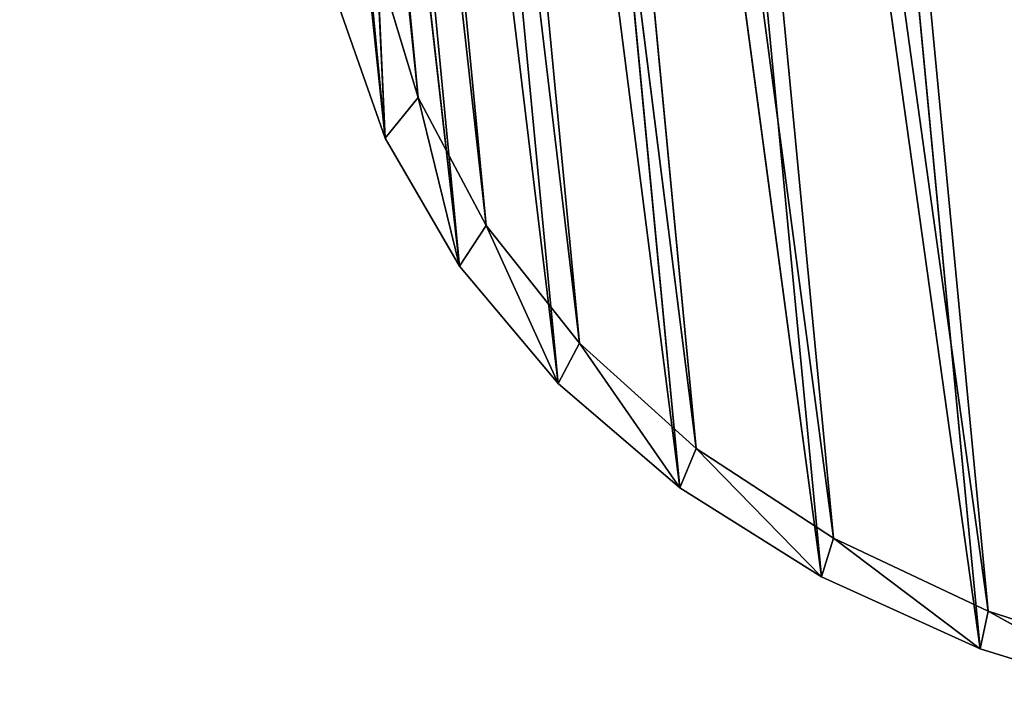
# Model space of a CAD drawing. Extents: x -3 to 171, y 0 to 111.
# Tile 1 of 256: x 0 to 20, y 1 to 15. Entities that reach past the tile are written whole.
import ezdxf

# ---------------------------------------------------------------- set-up
doc = ezdxf.new("R2010")
doc.units = 0
doc.header["$LTSCALE"] = 25.4
doc.layers.get('0').update_dxf_attribs({"color": 13, "linetype": 'CONTINUOUS'})

# ---------------------------------------------------------------- blocks, each defined once
blk = doc.blocks.new('MONO-II-BRASS-7782_STL')
at = {"color": 44}
for p, q in [((103.552, 134.194, 10.72), (99.854, 137.523, 10.547)), ((99.854, 137.523, 10.547), (102.695, 134.902, 11.412)), ((103.552, 134.194, 10.72), (99.854, 137.523, 10.547)), ((99.854, 137.523, 10.547), (102.695, 134.902, 11.412)), ((103.552, 134.194, 10.72), (100.701, 136.836, 9.715)), ((103.552, 134.194, 10.72), (100.701, 136.836, 9.715)), ((29.911, 59.496, 3.864), (102.695, 134.902, 11.412)), ((29.911, 59.496, 3.864), (102.695, 134.902, 11.412)), ((32.752, 56.875, 4.729), (102.695, 134.902, 11.412)), ((32.752, 56.875, 4.729), (102.695, 134.902, 11.412)), ((106.239, 131.651, 12.279), (102.695, 134.902, 11.412)), ((102.695, 134.902, 11.412), (105.384, 132.37, 12.841)), ((106.239, 131.651, 12.279), (102.695, 134.902, 11.412)), ((103.552, 134.194, 10.72), (102.695, 134.902, 11.412)), ((103.552, 134.194, 10.72), (102.695, 134.902, 11.412)), ((102.695, 134.902, 11.412), (105.384, 132.37, 12.841)), ((103.552, 134.194, 10.72), (30.757, 58.808, 3.032)), ((103.552, 134.194, 10.72), (30.757, 58.808, 3.032)), ((103.552, 134.194, 10.72), (33.608, 56.166, 4.037)), ((103.552, 134.194, 10.72), (33.608, 56.166, 4.037)), ((106.239, 131.651, 12.279), (103.552, 134.194, 10.72)), ((106.239, 131.651, 12.279), (103.552, 134.194, 10.72)), ((32.752, 56.875, 4.729), (105.384, 132.37, 12.841)), ((32.752, 56.875, 4.729), (105.384, 132.37, 12.841)), ((35.441, 54.342, 6.158), (105.384, 132.37, 12.841)), ((35.441, 54.342, 6.158), (105.384, 132.37, 12.841)), ((108.706, 129.262, 14.359), (105.384, 132.37, 12.841)), ((105.384, 132.37, 12.841), (107.86, 129.982, 14.804)), ((108.706, 129.262, 14.359), (105.384, 132.37, 12.841)), ((106.239, 131.651, 12.279), (105.384, 132.37, 12.841)), ((106.239, 131.651, 12.279), (105.384, 132.37, 12.841)), ((105.384, 132.37, 12.841), (107.86, 129.982, 14.804)), ((106.239, 131.651, 12.279), (33.608, 56.166, 4.037)), ((106.239, 131.651, 12.279), (33.608, 56.166, 4.037)), ((106.239, 131.651, 12.279), (36.296, 53.624, 5.596)), ((106.239, 131.651, 12.279), (36.296, 53.624, 5.596)), ((108.706, 129.262, 14.359), (106.239, 131.651, 12.279)), ((108.706, 129.262, 14.359), (106.239, 131.651, 12.279)), ((35.441, 54.342, 6.158), (107.86, 129.982, 14.804)), ((35.441, 54.342, 6.158), (107.86, 129.982, 14.804)), ((37.917, 51.955, 8.121), (107.86, 129.982, 14.804)), ((37.917, 51.955, 8.121), (107.86, 129.982, 14.804)), ((110.899, 127.077, 16.915), (107.86, 129.982, 14.804)), ((107.86, 129.982, 14.804), (110.069, 127.792, 17.257)), ((110.899, 127.077, 16.915), (107.86, 129.982, 14.804)), ((108.706, 129.262, 14.359), (107.86, 129.982, 14.804)), ((108.706, 129.262, 14.359), (107.86, 129.982, 14.804)), ((107.86, 129.982, 14.804), (110.069, 127.792, 17.257)), ((108.706, 129.262, 14.359), (36.296, 53.624, 5.596)), ((108.706, 129.262, 14.359), (36.296, 53.624, 5.596)), ((108.706, 129.262, 14.359), (38.763, 51.235, 7.675)), ((108.706, 129.262, 14.359), (38.763, 51.235, 7.675)), ((110.899, 127.077, 16.915), (108.706, 129.262, 14.359)), ((110.899, 127.077, 16.915), (108.706, 129.262, 14.359)), ((37.917, 51.955, 8.121), (110.069, 127.792, 17.257)), ((37.917, 51.955, 8.121), (110.069, 127.792, 17.257)), ((40.125, 49.765, 10.573), (110.069, 127.792, 17.257)), ((40.125, 49.765, 10.573), (110.069, 127.792, 17.257)), ((112.772, 125.143, 19.893), (110.069, 127.792, 17.257)), ((110.069, 127.792, 17.257), (111.96, 125.849, 20.144)), ((112.772, 125.143, 19.893), (110.069, 127.792, 17.257)), ((110.899, 127.077, 16.915), (110.069, 127.792, 17.257)), ((110.899, 127.077, 16.915), (110.069, 127.792, 17.257)), ((110.069, 127.792, 17.257), (111.96, 125.849, 20.144)), ((110.899, 127.077, 16.915), (38.763, 51.235, 7.675)), ((110.899, 127.077, 16.915), (38.763, 51.235, 7.675)), ((110.899, 127.077, 16.915), (40.956, 49.05, 10.232)), ((110.899, 127.077, 16.915), (40.956, 49.05, 10.232)), ((112.772, 125.143, 19.893), (110.899, 127.077, 16.915)), ((112.772, 125.143, 19.893), (110.899, 127.077, 16.915)), ((40.125, 49.765, 10.573), (111.96, 125.849, 20.144)), ((40.125, 49.765, 10.573), (111.96, 125.849, 20.144)), ((42.017, 47.822, 13.46), (111.96, 125.849, 20.144)), ((42.017, 47.822, 13.46), (111.96, 125.849, 20.144)), ((114.285, 123.501, 23.23), (111.96, 125.849, 20.144)), ((111.96, 125.849, 20.144), (113.493, 124.197, 23.401)), ((114.285, 123.501, 23.23), (111.96, 125.849, 20.144)), ((112.772, 125.143, 19.893), (111.96, 125.849, 20.144)), ((112.772, 125.143, 19.893), (111.96, 125.849, 20.144)), ((111.96, 125.849, 20.144), (113.493, 124.197, 23.401)), ((112.772, 125.143, 19.893), (40.956, 49.05, 10.232)), ((112.772, 125.143, 19.893), (40.956, 49.05, 10.232)), ((112.772, 125.143, 19.893), (42.829, 47.116, 13.21)), ((112.772, 125.143, 19.893), (42.829, 47.116, 13.21)), ((114.285, 123.501, 23.23), (112.772, 125.143, 19.893)), ((114.285, 123.501, 23.23), (112.772, 125.143, 19.893)), ((42.017, 47.822, 13.46), (113.493, 124.197, 23.401)), ((42.017, 47.822, 13.46), (113.493, 124.197, 23.401)), ((43.549, 46.169, 16.718), (113.493, 124.197, 23.401)), ((43.549, 46.169, 16.718), (113.493, 124.197, 23.401)), ((115.406, 122.186, 26.854), (113.493, 124.197, 23.401)), ((113.493, 124.197, 23.401), (114.631, 122.871, 26.955)), ((115.406, 122.186, 26.854), (113.493, 124.197, 23.401)), ((114.285, 123.501, 23.23), (113.493, 124.197, 23.401)), ((114.285, 123.501, 23.23), (113.493, 124.197, 23.401)), ((113.493, 124.197, 23.401), (114.631, 122.871, 26.955)), ((114.285, 123.501, 23.23), (42.829, 47.116, 13.21)), ((114.285, 123.501, 23.23), (42.829, 47.116, 13.21)), ((114.285, 123.501, 23.23), (44.342, 45.474, 16.547)), ((114.285, 123.501, 23.23), (44.342, 45.474, 16.547)), ((115.406, 122.186, 26.854), (114.285, 123.501, 23.23)), ((115.406, 122.186, 26.854), (114.285, 123.501, 23.23))]:
    blk.add_line(p, q, dxfattribs=at)
mesh = blk.add_polyface(dxfattribs=at)
corners = [(102.695, 134.902, 11.412), (99.854, 137.523, 10.547), (29.911, 59.496, 3.864)]
mesh.append_faces([[corners[k] for k in face] for face in [(0, 1, 2)]], dxfattribs={"color": 44})
mesh = blk.add_polyface(dxfattribs=at)
corners = [(102.695, 134.902, 11.412), (103.552, 134.194, 10.72), (99.854, 137.523, 10.547)]
mesh.append_faces([[corners[k] for k in face] for face in [(0, 1, 2)]], dxfattribs={"color": 44})
mesh = blk.add_polyface(dxfattribs=at)
corners = [(103.552, 134.194, 10.72), (100.701, 136.836, 9.715), (99.854, 137.523, 10.547)]
mesh.append_faces([[corners[k] for k in face] for face in [(0, 1, 2)]], dxfattribs={"color": 44})
mesh = blk.add_polyface(dxfattribs=at)
corners = [(103.552, 134.194, 10.72), (30.757, 58.808, 3.032), (100.701, 136.836, 9.715)]
mesh.append_faces([[corners[k] for k in face] for face in [(0, 1, 2)]], dxfattribs={"color": 44})
mesh = blk.add_polyface(dxfattribs=at)
corners = [(102.695, 134.902, 11.412), (29.911, 59.496, 3.864), (32.752, 56.875, 4.729)]
mesh.append_faces([[corners[k] for k in face] for face in [(0, 1, 2)]], dxfattribs={"color": 44})
mesh = blk.add_polyface(dxfattribs=at)
corners = [(105.384, 132.37, 12.841), (102.695, 134.902, 11.412), (32.752, 56.875, 4.729)]
mesh.append_faces([[corners[k] for k in face] for face in [(0, 1, 2)]], dxfattribs={"color": 44})
mesh = blk.add_polyface(dxfattribs=at)
corners = [(105.384, 132.37, 12.841), (106.239, 131.651, 12.279), (102.695, 134.902, 11.412)]
mesh.append_faces([[corners[k] for k in face] for face in [(0, 1, 2)]], dxfattribs={"color": 44})
mesh = blk.add_polyface(dxfattribs=at)
corners = [(106.239, 131.651, 12.279), (103.552, 134.194, 10.72), (102.695, 134.902, 11.412)]
mesh.append_faces([[corners[k] for k in face] for face in [(0, 1, 2)]], dxfattribs={"color": 44})
mesh = blk.add_polyface(dxfattribs=at)
corners = [(103.552, 134.194, 10.72), (33.608, 56.166, 4.037), (30.757, 58.808, 3.032)]
mesh.append_faces([[corners[k] for k in face] for face in [(0, 1, 2)]], dxfattribs={"color": 44})
mesh = blk.add_polyface(dxfattribs=at)
corners = [(106.239, 131.651, 12.279), (33.608, 56.166, 4.037), (103.552, 134.194, 10.72)]
mesh.append_faces([[corners[k] for k in face] for face in [(0, 1, 2)]], dxfattribs={"color": 44})
mesh = blk.add_polyface(dxfattribs=at)
corners = [(105.384, 132.37, 12.841), (32.752, 56.875, 4.729), (35.441, 54.342, 6.158)]
mesh.append_faces([[corners[k] for k in face] for face in [(0, 1, 2)]], dxfattribs={"color": 44})
mesh = blk.add_polyface(dxfattribs=at)
corners = [(107.86, 129.982, 14.804), (105.384, 132.37, 12.841), (35.441, 54.342, 6.158)]
mesh.append_faces([[corners[k] for k in face] for face in [(0, 1, 2)]], dxfattribs={"color": 44})
mesh = blk.add_polyface(dxfattribs=at)
corners = [(107.86, 129.982, 14.804), (108.706, 129.262, 14.359), (105.384, 132.37, 12.841)]
mesh.append_faces([[corners[k] for k in face] for face in [(0, 1, 2)]], dxfattribs={"color": 44})
mesh = blk.add_polyface(dxfattribs=at)
corners = [(108.706, 129.262, 14.359), (106.239, 131.651, 12.279), (105.384, 132.37, 12.841)]
mesh.append_faces([[corners[k] for k in face] for face in [(0, 1, 2)]], dxfattribs={"color": 44})
mesh = blk.add_polyface(dxfattribs=at)
corners = [(106.239, 131.651, 12.279), (36.296, 53.624, 5.596), (33.608, 56.166, 4.037)]
mesh.append_faces([[corners[k] for k in face] for face in [(0, 1, 2)]], dxfattribs={"color": 44})
mesh = blk.add_polyface(dxfattribs=at)
corners = [(108.706, 129.262, 14.359), (36.296, 53.624, 5.596), (106.239, 131.651, 12.279)]
mesh.append_faces([[corners[k] for k in face] for face in [(0, 1, 2)]], dxfattribs={"color": 44})
mesh = blk.add_polyface(dxfattribs=at)
corners = [(107.86, 129.982, 14.804), (35.441, 54.342, 6.158), (37.917, 51.955, 8.121)]
mesh.append_faces([[corners[k] for k in face] for face in [(0, 1, 2)]], dxfattribs={"color": 44})
mesh = blk.add_polyface(dxfattribs=at)
corners = [(110.069, 127.792, 17.257), (107.86, 129.982, 14.804), (37.917, 51.955, 8.121)]
mesh.append_faces([[corners[k] for k in face] for face in [(0, 1, 2)]], dxfattribs={"color": 44})
mesh = blk.add_polyface(dxfattribs=at)
corners = [(110.069, 127.792, 17.257), (110.899, 127.077, 16.915), (107.86, 129.982, 14.804)]
mesh.append_faces([[corners[k] for k in face] for face in [(0, 1, 2)]], dxfattribs={"color": 44})
mesh = blk.add_polyface(dxfattribs=at)
corners = [(110.899, 127.077, 16.915), (108.706, 129.262, 14.359), (107.86, 129.982, 14.804)]
mesh.append_faces([[corners[k] for k in face] for face in [(0, 1, 2)]], dxfattribs={"color": 44})
mesh = blk.add_polyface(dxfattribs=at)
corners = [(108.706, 129.262, 14.359), (38.763, 51.235, 7.675), (36.296, 53.624, 5.596)]
mesh.append_faces([[corners[k] for k in face] for face in [(0, 1, 2)]], dxfattribs={"color": 44})
mesh = blk.add_polyface(dxfattribs=at)
corners = [(110.899, 127.077, 16.915), (38.763, 51.235, 7.675), (108.706, 129.262, 14.359)]
mesh.append_faces([[corners[k] for k in face] for face in [(0, 1, 2)]], dxfattribs={"color": 44})
mesh = blk.add_polyface(dxfattribs=at)
corners = [(110.069, 127.792, 17.257), (37.917, 51.955, 8.121), (40.125, 49.765, 10.573)]
mesh.append_faces([[corners[k] for k in face] for face in [(0, 1, 2)]], dxfattribs={"color": 44})
mesh = blk.add_polyface(dxfattribs=at)
corners = [(111.96, 125.849, 20.144), (110.069, 127.792, 17.257), (40.125, 49.765, 10.573)]
mesh.append_faces([[corners[k] for k in face] for face in [(0, 1, 2)]], dxfattribs={"color": 44})
mesh = blk.add_polyface(dxfattribs=at)
corners = [(111.96, 125.849, 20.144), (112.772, 125.143, 19.893), (110.069, 127.792, 17.257)]
mesh.append_faces([[corners[k] for k in face] for face in [(0, 1, 2)]], dxfattribs={"color": 44})
mesh = blk.add_polyface(dxfattribs=at)
corners = [(112.772, 125.143, 19.893), (110.899, 127.077, 16.915), (110.069, 127.792, 17.257)]
mesh.append_faces([[corners[k] for k in face] for face in [(0, 1, 2)]], dxfattribs={"color": 44})
mesh = blk.add_polyface(dxfattribs=at)
corners = [(110.899, 127.077, 16.915), (40.956, 49.05, 10.232), (38.763, 51.235, 7.675)]
mesh.append_faces([[corners[k] for k in face] for face in [(0, 1, 2)]], dxfattribs={"color": 44})
mesh = blk.add_polyface(dxfattribs=at)
corners = [(112.772, 125.143, 19.893), (40.956, 49.05, 10.232), (110.899, 127.077, 16.915)]
mesh.append_faces([[corners[k] for k in face] for face in [(0, 1, 2)]], dxfattribs={"color": 44})
mesh = blk.add_polyface(dxfattribs=at)
corners = [(111.96, 125.849, 20.144), (40.125, 49.765, 10.573), (42.017, 47.822, 13.46)]
mesh.append_faces([[corners[k] for k in face] for face in [(0, 1, 2)]], dxfattribs={"color": 44})
mesh = blk.add_polyface(dxfattribs=at)
corners = [(111.96, 125.849, 20.144), (42.017, 47.822, 13.46), (113.493, 124.197, 23.401)]
mesh.append_faces([[corners[k] for k in face] for face in [(0, 1, 2)]], dxfattribs={"color": 44})
mesh = blk.add_polyface(dxfattribs=at)
corners = [(113.493, 124.197, 23.401), (114.285, 123.501, 23.23), (111.96, 125.849, 20.144)]
mesh.append_faces([[corners[k] for k in face] for face in [(0, 1, 2)]], dxfattribs={"color": 44})
mesh = blk.add_polyface(dxfattribs=at)
corners = [(114.285, 123.501, 23.23), (112.772, 125.143, 19.893), (111.96, 125.849, 20.144)]
mesh.append_faces([[corners[k] for k in face] for face in [(0, 1, 2)]], dxfattribs={"color": 44})
mesh = blk.add_polyface(dxfattribs=at)
corners = [(112.772, 125.143, 19.893), (42.829, 47.116, 13.21), (40.956, 49.05, 10.232)]
mesh.append_faces([[corners[k] for k in face] for face in [(0, 1, 2)]], dxfattribs={"color": 44})
mesh = blk.add_polyface(dxfattribs=at)
corners = [(112.772, 125.143, 19.893), (114.285, 123.501, 23.23), (42.829, 47.116, 13.21)]
mesh.append_faces([[corners[k] for k in face] for face in [(0, 1, 2)]], dxfattribs={"color": 44})
mesh = blk.add_polyface(dxfattribs=at)
corners = [(113.493, 124.197, 23.401), (42.017, 47.822, 13.46), (43.549, 46.169, 16.718)]
mesh.append_faces([[corners[k] for k in face] for face in [(0, 1, 2)]], dxfattribs={"color": 44})
mesh = blk.add_polyface(dxfattribs=at)
corners = [(113.493, 124.197, 23.401), (43.549, 46.169, 16.718), (114.631, 122.871, 26.955)]
mesh.append_faces([[corners[k] for k in face] for face in [(0, 1, 2)]], dxfattribs={"color": 44})
mesh = blk.add_polyface(dxfattribs=at)
corners = [(114.631, 122.871, 26.955), (115.406, 122.186, 26.854), (113.493, 124.197, 23.401)]
mesh.append_faces([[corners[k] for k in face] for face in [(0, 1, 2)]], dxfattribs={"color": 44})
mesh = blk.add_polyface(dxfattribs=at)
corners = [(115.406, 122.186, 26.854), (114.285, 123.501, 23.23), (113.493, 124.197, 23.401)]
mesh.append_faces([[corners[k] for k in face] for face in [(0, 1, 2)]], dxfattribs={"color": 44})
mesh = blk.add_polyface(dxfattribs=at)
corners = [(114.285, 123.501, 23.23), (44.342, 45.474, 16.547), (42.829, 47.116, 13.21)]
mesh.append_faces([[corners[k] for k in face] for face in [(0, 1, 2)]], dxfattribs={"color": 44})
mesh = blk.add_polyface(dxfattribs=at)
corners = [(114.285, 123.501, 23.23), (115.406, 122.186, 26.854), (44.342, 45.474, 16.547)]
mesh.append_faces([[corners[k] for k in face] for face in [(0, 1, 2)]], dxfattribs={"color": 44})
mesh = blk.add_polyface(dxfattribs=at)
corners = [(114.631, 122.871, 26.955), (43.549, 46.169, 16.718), (44.688, 44.844, 20.272)]
mesh.append_faces([[corners[k] for k in face] for face in [(0, 1, 2)]], dxfattribs={"color": 44})
mesh = blk.add_polyface(dxfattribs=at)
corners = [(114.631, 122.871, 26.955), (44.688, 44.844, 20.272), (45.308, 44.025, 23.343)]
mesh.append_faces([[corners[k] for k in face] for face in [(0, 1, 2)]], dxfattribs={"color": 44})
mesh = blk.add_polyface(dxfattribs=at)
corners = [(114.631, 122.871, 26.955), (45.308, 44.025, 23.343), (45.471, 44.015, 23.861)]
mesh.append_faces([[corners[k] for k in face] for face in [(0, 1, 2)]], dxfattribs={"color": 44})
mesh = blk.add_polyface(dxfattribs=at)
corners = [(115.406, 122.186, 26.854), (45.462, 44.159, 20.171), (44.342, 45.474, 16.547)]
mesh.append_faces([[corners[k] for k in face] for face in [(0, 1, 2)]], dxfattribs={"color": 44})
mesh = blk.add_polyface(dxfattribs=at)
corners = [(115.406, 122.186, 26.854), (46.088, 43.32, 23.417), (45.462, 44.159, 20.171)]
mesh.append_faces([[corners[k] for k in face] for face in [(0, 1, 2)]], dxfattribs={"color": 44})
mesh = blk.add_polyface(dxfattribs=at)
corners = [(115.406, 122.186, 26.854), (46.246, 43.314, 23.935), (46.088, 43.32, 23.417)]
mesh.append_faces([[corners[k] for k in face] for face in [(0, 1, 2)]], dxfattribs={"color": 44})

msp = doc.modelspace()

# ---------------------------------------------------------------- block references
at = {"color": 0, "extrusion": (1, -2.77556e-16, -4.74447e-16), "rotation": 180}
msp.add_blockref('MONO-II-BRASS-7782_STL', (116.383, 158.039, -3.456), dxfattribs=at)

doc.saveas('drawing.dxf')
